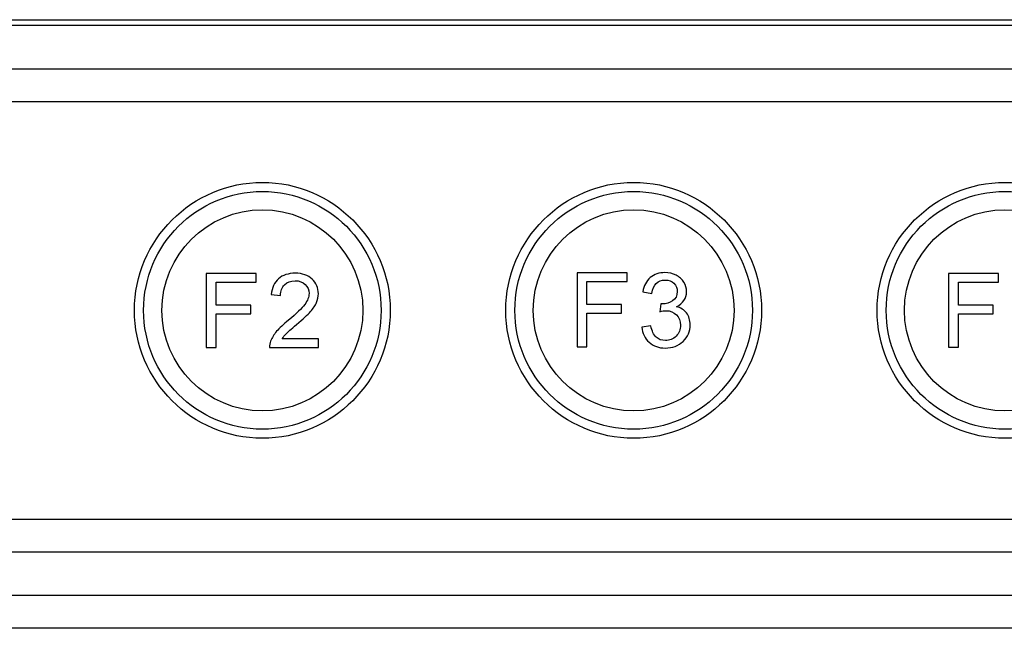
# Model space of a CAD drawing. Header units: millimetres. Extents: x 7320 to 8980, y -2461 to -1618.
# Tile 57 of 92: x 7451 to 7505, y -1966 to -1933. Entities that reach past the tile are written whole.
import ezdxf

# ---------------------------------------------------------------- set-up
doc = ezdxf.new("R2010")
doc.units = ezdxf.units.MM
doc.header["$LTSCALE"] = 3

msp = doc.modelspace()

# ---------------------------------------------------------------- linework, layer by layer
at = {"linetype": 'Continuous', "lineweight": 30}
for p, q in [((7426.897, -1932.518), (7603.897, -1932.518)), ((7426.897, -1932.818), (7603.897, -1932.818)), ((7606.837, -1935.218), (7423.957, -1935.218)), ((7606.837, -1937.006), (7423.957, -1937.006)), ((7423.957, -1959.83), (7606.837, -1959.83)), ((7423.957, -1961.618), (7606.837, -1961.618)), ((7626.684, -1964.018), (7404.111, -1964.018)), ((7624.896, -1965.806), (7405.899, -1965.806))]:
    msp.add_line(p, q, dxfattribs=at)
for points, knots in [([(7464.449, -1955.415), (7464.449, -1955.415), (7464.449, -1955.415), (7464.449, -1955.415), (7464.449, -1955.415), (7468.299, -1955.415), (7471.449, -1952.265), (7471.449, -1948.415), (7471.449, -1948.415), (7471.449, -1948.415), (7471.449, -1948.415), (7471.449, -1948.415), (7471.449, -1948.415), (7471.449, -1944.565), (7468.299, -1941.415), (7464.449, -1941.415), (7464.449, -1941.415), (7464.449, -1941.415), (7464.449, -1941.415), (7464.449, -1941.415), (7464.449, -1941.415), (7460.599, -1941.415), (7457.449, -1944.565), (7457.449, -1948.415), (7457.449, -1948.415), (7457.449, -1948.415), (7457.449, -1948.415), (7457.449, -1948.415), (7457.449, -1948.415), (7457.449, -1952.265), (7460.599, -1955.415), (7464.449, -1955.415)], [0, 0, 0, 0, 0.111111, 0.111111, 0.111111, 0.111111, 0.222222, 0.222222, 0.222222, 0.222222, 0.333333, 0.333333, 0.333333, 0.333333, 0.444444, 0.444444, 0.444444, 0.444444, 0.555556, 0.555556, 0.555556, 0.555556, 0.666667, 0.666667, 0.666667, 0.666667, 0.777778, 0.777778, 0.777778, 0.777778, 1, 1, 1, 1]), ([(7484.769, -1955.415), (7484.769, -1955.415), (7484.769, -1955.415), (7484.769, -1955.415), (7484.769, -1955.415), (7488.619, -1955.415), (7491.769, -1952.265), (7491.769, -1948.415), (7491.769, -1948.415), (7491.769, -1948.415), (7491.769, -1948.415), (7491.769, -1948.415), (7491.769, -1948.415), (7491.769, -1944.565), (7488.619, -1941.415), (7484.769, -1941.415), (7484.769, -1941.415), (7484.769, -1941.415), (7484.769, -1941.415), (7484.769, -1941.415), (7484.769, -1941.415), (7480.919, -1941.415), (7477.769, -1944.565), (7477.769, -1948.415), (7477.769, -1948.415), (7477.769, -1948.415), (7477.769, -1948.415), (7477.769, -1948.415), (7477.769, -1948.415), (7477.769, -1952.265), (7480.919, -1955.415), (7484.769, -1955.415)], [0, 0, 0, 0, 0.111111, 0.111111, 0.111111, 0.111111, 0.222222, 0.222222, 0.222222, 0.222222, 0.333333, 0.333333, 0.333333, 0.333333, 0.444444, 0.444444, 0.444444, 0.444444, 0.555556, 0.555556, 0.555556, 0.555556, 0.666667, 0.666667, 0.666667, 0.666667, 0.777778, 0.777778, 0.777778, 0.777778, 1, 1, 1, 1]), ([(7505.089, -1955.415), (7505.089, -1955.415), (7505.089, -1955.415), (7505.089, -1955.415), (7505.089, -1955.415), (7508.939, -1955.415), (7512.089, -1952.265), (7512.089, -1948.415), (7512.089, -1948.415), (7512.089, -1948.415), (7512.089, -1948.415), (7512.089, -1948.415), (7512.089, -1948.415), (7512.089, -1944.565), (7508.939, -1941.415), (7505.089, -1941.415), (7505.089, -1941.415), (7505.089, -1941.415), (7505.089, -1941.415), (7505.089, -1941.415), (7505.089, -1941.415), (7501.239, -1941.415), (7498.089, -1944.565), (7498.089, -1948.415), (7498.089, -1948.415), (7498.089, -1948.415), (7498.089, -1948.415), (7498.089, -1948.415), (7498.089, -1948.415), (7498.089, -1952.265), (7501.239, -1955.415), (7505.089, -1955.415)], [0, 0, 0, 0, 0.111111, 0.111111, 0.111111, 0.111111, 0.222222, 0.222222, 0.222222, 0.222222, 0.333333, 0.333333, 0.333333, 0.333333, 0.444444, 0.444444, 0.444444, 0.444444, 0.555556, 0.555556, 0.555556, 0.555556, 0.666667, 0.666667, 0.666667, 0.666667, 0.777778, 0.777778, 0.777778, 0.777778, 1, 1, 1, 1]), ([(7470.949, -1948.415), (7470.949, -1944.825), (7468.039, -1941.915), (7464.449, -1941.915), (7464.449, -1941.915), (7460.859, -1941.915), (7457.949, -1944.825), (7457.949, -1948.415), (7457.949, -1948.415), (7457.949, -1952.004), (7460.859, -1954.915), (7464.449, -1954.915), (7464.449, -1954.915), (7468.039, -1954.915), (7470.949, -1952.004), (7470.949, -1948.415)], [0, 0, 0, 0, 0.2, 0.2, 0.2, 0.2, 0.4, 0.4, 0.4, 0.4, 0.6, 0.6, 0.6, 0.6, 1, 1, 1, 1]), ([(7491.269, -1948.415), (7491.269, -1944.825), (7488.359, -1941.915), (7484.769, -1941.915), (7484.769, -1941.915), (7481.179, -1941.915), (7478.269, -1944.825), (7478.269, -1948.415), (7478.269, -1948.415), (7478.269, -1952.005), (7481.179, -1954.915), (7484.769, -1954.915), (7484.769, -1954.915), (7488.359, -1954.915), (7491.269, -1952.005), (7491.269, -1948.415)], [0, 0, 0, 0, 0.2, 0.2, 0.2, 0.2, 0.4, 0.4, 0.4, 0.4, 0.6, 0.6, 0.6, 0.6, 1, 1, 1, 1]), ([(7511.589, -1948.415), (7511.589, -1944.825), (7508.679, -1941.915), (7505.089, -1941.915), (7505.089, -1941.915), (7501.499, -1941.915), (7498.589, -1944.825), (7498.589, -1948.415), (7498.589, -1948.415), (7498.589, -1952.004), (7501.499, -1954.915), (7505.089, -1954.915), (7505.089, -1954.915), (7508.679, -1954.915), (7511.589, -1952.004), (7511.589, -1948.415)], [0, 0, 0, 0, 0.2, 0.2, 0.2, 0.2, 0.4, 0.4, 0.4, 0.4, 0.6, 0.6, 0.6, 0.6, 1, 1, 1, 1]), ([(7464.449, -1953.915), (7464.449, -1953.915), (7464.449, -1953.915), (7464.449, -1953.915), (7464.449, -1953.915), (7467.474, -1953.915), (7469.949, -1951.44), (7469.949, -1948.415), (7469.949, -1948.415), (7469.949, -1948.415), (7469.949, -1948.415), (7469.949, -1948.415), (7469.949, -1948.415), (7469.949, -1945.39), (7467.474, -1942.915), (7464.449, -1942.915), (7464.449, -1942.915), (7464.449, -1942.915), (7464.449, -1942.915), (7464.449, -1942.915), (7464.449, -1942.915), (7461.424, -1942.915), (7458.949, -1945.39), (7458.949, -1948.415), (7458.949, -1948.415), (7458.949, -1948.415), (7458.949, -1948.415), (7458.949, -1948.415), (7458.949, -1948.415), (7458.949, -1951.44), (7461.424, -1953.915), (7464.449, -1953.915)], [0, 0, 0, 0, 0.111111, 0.111111, 0.111111, 0.111111, 0.222222, 0.222222, 0.222222, 0.222222, 0.333333, 0.333333, 0.333333, 0.333333, 0.444444, 0.444444, 0.444444, 0.444444, 0.555556, 0.555556, 0.555556, 0.555556, 0.666667, 0.666667, 0.666667, 0.666667, 0.777778, 0.777778, 0.777778, 0.777778, 1, 1, 1, 1]), ([(7484.769, -1953.915), (7484.769, -1953.915), (7484.769, -1953.915), (7484.769, -1953.915), (7484.769, -1953.915), (7487.794, -1953.915), (7490.269, -1951.44), (7490.269, -1948.415), (7490.269, -1948.415), (7490.269, -1948.415), (7490.269, -1948.415), (7490.269, -1948.415), (7490.269, -1948.415), (7490.269, -1945.39), (7487.794, -1942.915), (7484.769, -1942.915), (7484.769, -1942.915), (7484.769, -1942.915), (7484.769, -1942.915), (7484.769, -1942.915), (7484.769, -1942.915), (7481.744, -1942.915), (7479.269, -1945.39), (7479.269, -1948.415), (7479.269, -1948.415), (7479.269, -1948.415), (7479.269, -1948.415), (7479.269, -1948.415), (7479.269, -1948.415), (7479.269, -1951.44), (7481.744, -1953.915), (7484.769, -1953.915)], [0, 0, 0, 0, 0.111111, 0.111111, 0.111111, 0.111111, 0.222222, 0.222222, 0.222222, 0.222222, 0.333333, 0.333333, 0.333333, 0.333333, 0.444444, 0.444444, 0.444444, 0.444444, 0.555556, 0.555556, 0.555556, 0.555556, 0.666667, 0.666667, 0.666667, 0.666667, 0.777778, 0.777778, 0.777778, 0.777778, 1, 1, 1, 1]), ([(7505.089, -1953.915), (7505.089, -1953.915), (7505.089, -1953.915), (7505.089, -1953.915), (7505.089, -1953.915), (7508.114, -1953.915), (7510.589, -1951.44), (7510.589, -1948.415), (7510.589, -1948.415), (7510.589, -1948.415), (7510.589, -1948.415), (7510.589, -1948.415), (7510.589, -1948.415), (7510.589, -1945.39), (7508.114, -1942.915), (7505.089, -1942.915), (7505.089, -1942.915), (7505.089, -1942.915), (7505.089, -1942.915), (7505.089, -1942.915), (7505.089, -1942.915), (7502.064, -1942.915), (7499.589, -1945.39), (7499.589, -1948.415), (7499.589, -1948.415), (7499.589, -1948.415), (7499.589, -1948.415), (7499.589, -1948.415), (7499.589, -1948.415), (7499.589, -1951.44), (7502.064, -1953.915), (7505.089, -1953.915)], [0, 0, 0, 0, 0.111111, 0.111111, 0.111111, 0.111111, 0.222222, 0.222222, 0.222222, 0.222222, 0.333333, 0.333333, 0.333333, 0.333333, 0.444444, 0.444444, 0.444444, 0.444444, 0.555556, 0.555556, 0.555556, 0.555556, 0.666667, 0.666667, 0.666667, 0.666667, 0.777778, 0.777778, 0.777778, 0.777778, 1, 1, 1, 1]), ([(7461.38, -1950.444), (7461.38, -1950.444), (7461.38, -1946.402), (7461.38, -1946.402), (7461.38, -1946.402), (7461.38, -1946.402), (7464.106, -1946.402), (7464.106, -1946.402), (7464.106, -1946.402), (7464.106, -1946.402), (7464.106, -1946.876), (7464.106, -1946.876), (7464.106, -1946.876), (7464.106, -1946.876), (7461.916, -1946.876), (7461.916, -1946.876), (7461.916, -1946.876), (7461.916, -1946.876), (7461.916, -1948.135), (7461.916, -1948.135), (7461.916, -1948.135), (7461.916, -1948.135), (7463.813, -1948.135), (7463.813, -1948.135), (7463.813, -1948.135), (7463.813, -1948.135), (7463.813, -1948.609), (7463.813, -1948.609), (7463.813, -1948.609), (7463.813, -1948.609), (7461.916, -1948.609), (7461.916, -1948.609), (7461.916, -1948.609), (7461.916, -1948.609), (7461.916, -1950.444), (7461.916, -1950.444), (7461.916, -1950.444), (7461.916, -1950.444), (7461.38, -1950.444), (7461.38, -1950.444)], [0, 0, 0, 0, 0.090909, 0.090909, 0.090909, 0.090909, 0.181818, 0.181818, 0.181818, 0.181818, 0.272727, 0.272727, 0.272727, 0.272727, 0.363636, 0.363636, 0.363636, 0.363636, 0.454545, 0.454545, 0.454545, 0.454545, 0.545455, 0.545455, 0.545455, 0.545455, 0.636364, 0.636364, 0.636364, 0.636364, 0.727273, 0.727273, 0.727273, 0.727273, 0.818182, 0.818182, 0.818182, 0.818182, 1, 1, 1, 1]), ([(7467.518, -1949.97), (7467.518, -1949.97), (7467.518, -1950.444), (7467.518, -1950.444), (7467.518, -1950.444), (7467.518, -1950.444), (7464.842, -1950.444), (7464.842, -1950.444), (7464.842, -1950.444), (7464.839, -1950.324), (7464.858, -1950.21), (7464.901, -1950.099), (7464.901, -1950.099), (7464.969, -1949.917), (7465.08, -1949.737), (7465.231, -1949.561), (7465.231, -1949.561), (7465.382, -1949.385), (7465.599, -1949.182), (7465.88, -1948.952), (7465.88, -1948.952), (7466.318, -1948.591), (7466.615, -1948.306), (7466.77, -1948.096), (7466.77, -1948.096), (7466.926, -1947.885), (7467.004, -1947.686), (7467.004, -1947.497), (7467.004, -1947.497), (7467.004, -1947.301), (7466.934, -1947.135), (7466.793, -1947), (7466.793, -1947), (7466.651, -1946.865), (7466.467, -1946.797), (7466.24, -1946.797), (7466.24, -1946.797), (7466, -1946.797), (7465.809, -1946.869), (7465.665, -1947.012), (7465.665, -1947.012), (7465.521, -1947.154), (7465.448, -1947.352), (7465.446, -1947.605), (7465.446, -1947.605), (7465.446, -1947.605), (7464.938, -1947.554), (7464.938, -1947.554), (7464.938, -1947.554), (7464.973, -1947.174), (7465.105, -1946.884), (7465.333, -1946.685), (7465.333, -1946.685), (7465.561, -1946.485), (7465.867, -1946.385), (7466.252, -1946.385), (7466.252, -1946.385), (7466.639, -1946.385), (7466.947, -1946.493), (7467.173, -1946.708), (7467.173, -1946.708), (7467.399, -1946.924), (7467.512, -1947.191), (7467.512, -1947.509), (7467.512, -1947.509), (7467.512, -1947.67), (7467.479, -1947.829), (7467.413, -1947.986), (7467.413, -1947.986), (7467.347, -1948.143), (7467.237, -1948.307), (7467.083, -1948.48), (7467.083, -1948.48), (7466.929, -1948.653), (7466.674, -1948.891), (7466.318, -1949.192), (7466.318, -1949.192), (7466.02, -1949.442), (7465.828, -1949.611), (7465.744, -1949.701), (7465.744, -1949.701), (7465.659, -1949.79), (7465.589, -1949.879), (7465.534, -1949.97), (7465.534, -1949.97), (7465.534, -1949.97), (7467.518, -1949.97), (7467.518, -1949.97)], [0, 0, 0, 0, 0.043478, 0.043478, 0.043478, 0.043478, 0.086957, 0.086957, 0.086957, 0.086957, 0.130435, 0.130435, 0.130435, 0.130435, 0.173913, 0.173913, 0.173913, 0.173913, 0.217391, 0.217391, 0.217391, 0.217391, 0.26087, 0.26087, 0.26087, 0.26087, 0.304348, 0.304348, 0.304348, 0.304348, 0.347826, 0.347826, 0.347826, 0.347826, 0.391304, 0.391304, 0.391304, 0.391304, 0.434783, 0.434783, 0.434783, 0.434783, 0.478261, 0.478261, 0.478261, 0.478261, 0.521739, 0.521739, 0.521739, 0.521739, 0.565217, 0.565217, 0.565217, 0.565217, 0.608696, 0.608696, 0.608696, 0.608696, 0.652174, 0.652174, 0.652174, 0.652174, 0.695652, 0.695652, 0.695652, 0.695652, 0.73913, 0.73913, 0.73913, 0.73913, 0.782609, 0.782609, 0.782609, 0.782609, 0.826087, 0.826087, 0.826087, 0.826087, 0.869565, 0.869565, 0.869565, 0.869565, 0.913043, 0.913043, 0.913043, 0.913043, 1, 1, 1, 1]), ([(7481.678, -1950.41), (7481.678, -1950.41), (7481.678, -1946.369), (7481.678, -1946.369), (7481.678, -1946.369), (7481.678, -1946.369), (7484.404, -1946.369), (7484.404, -1946.369), (7484.404, -1946.369), (7484.404, -1946.369), (7484.404, -1946.843), (7484.404, -1946.843), (7484.404, -1946.843), (7484.404, -1946.843), (7482.214, -1946.843), (7482.214, -1946.843), (7482.214, -1946.843), (7482.214, -1946.843), (7482.214, -1948.102), (7482.214, -1948.102), (7482.214, -1948.102), (7482.214, -1948.102), (7484.11, -1948.102), (7484.11, -1948.102), (7484.11, -1948.102), (7484.11, -1948.102), (7484.11, -1948.576), (7484.11, -1948.576), (7484.11, -1948.576), (7484.11, -1948.576), (7482.214, -1948.576), (7482.214, -1948.576), (7482.214, -1948.576), (7482.214, -1948.576), (7482.214, -1950.41), (7482.214, -1950.41), (7482.214, -1950.41), (7482.214, -1950.41), (7481.678, -1950.41), (7481.678, -1950.41)], [0, 0, 0, 0, 0.090909, 0.090909, 0.090909, 0.090909, 0.181818, 0.181818, 0.181818, 0.181818, 0.272727, 0.272727, 0.272727, 0.272727, 0.363636, 0.363636, 0.363636, 0.363636, 0.454545, 0.454545, 0.454545, 0.454545, 0.545455, 0.545455, 0.545455, 0.545455, 0.636364, 0.636364, 0.636364, 0.636364, 0.727273, 0.727273, 0.727273, 0.727273, 0.818182, 0.818182, 0.818182, 0.818182, 1, 1, 1, 1]), ([(7485.213, -1949.338), (7485.213, -1949.338), (7485.71, -1949.27), (7485.71, -1949.27), (7485.71, -1949.27), (7485.767, -1949.552), (7485.863, -1949.755), (7486, -1949.88), (7486, -1949.88), (7486.136, -1950.004), (7486.304, -1950.066), (7486.502, -1950.066), (7486.502, -1950.066), (7486.737, -1950.066), (7486.936, -1949.985), (7487.096, -1949.823), (7487.096, -1949.823), (7487.256, -1949.661), (7487.336, -1949.461), (7487.336, -1949.222), (7487.336, -1949.222), (7487.336, -1948.994), (7487.261, -1948.806), (7487.112, -1948.658), (7487.112, -1948.658), (7486.963, -1948.51), (7486.774, -1948.436), (7486.543, -1948.436), (7486.543, -1948.436), (7486.449, -1948.436), (7486.333, -1948.454), (7486.193, -1948.491), (7486.193, -1948.491), (7486.193, -1948.491), (7486.248, -1948.056), (7486.248, -1948.056), (7486.248, -1948.056), (7486.281, -1948.06), (7486.308, -1948.062), (7486.328, -1948.062), (7486.328, -1948.062), (7486.541, -1948.062), (7486.731, -1948.007), (7486.901, -1947.897), (7486.901, -1947.897), (7487.07, -1947.786), (7487.155, -1947.617), (7487.155, -1947.389), (7487.155, -1947.389), (7487.155, -1947.207), (7487.093, -1947.056), (7486.97, -1946.937), (7486.97, -1946.937), (7486.846, -1946.817), (7486.687, -1946.758), (7486.493, -1946.758), (7486.493, -1946.758), (7486.299, -1946.758), (7486.138, -1946.819), (7486.009, -1946.942), (7486.009, -1946.942), (7485.88, -1947.064), (7485.797, -1947.247), (7485.761, -1947.492), (7485.761, -1947.492), (7485.761, -1947.492), (7485.264, -1947.402), (7485.264, -1947.402), (7485.264, -1947.402), (7485.325, -1947.069), (7485.463, -1946.81), (7485.678, -1946.627), (7485.678, -1946.627), (7485.892, -1946.443), (7486.161, -1946.352), (7486.48, -1946.352), (7486.48, -1946.352), (7486.701, -1946.352), (7486.904, -1946.399), (7487.089, -1946.494), (7487.089, -1946.494), (7487.275, -1946.588), (7487.417, -1946.717), (7487.515, -1946.88), (7487.515, -1946.88), (7487.614, -1947.043), (7487.663, -1947.216), (7487.663, -1947.4), (7487.663, -1947.4), (7487.663, -1947.574), (7487.616, -1947.732), (7487.523, -1947.875), (7487.523, -1947.875), (7487.429, -1948.018), (7487.289, -1948.132), (7487.106, -1948.216), (7487.106, -1948.216), (7487.345, -1948.271), (7487.53, -1948.386), (7487.663, -1948.56), (7487.663, -1948.56), (7487.795, -1948.733), (7487.86, -1948.951), (7487.86, -1949.212), (7487.86, -1949.212), (7487.86, -1949.564), (7487.732, -1949.865), (7487.475, -1950.11), (7487.475, -1950.11), (7487.217, -1950.356), (7486.891, -1950.478), (7486.498, -1950.478), (7486.498, -1950.478), (7486.144, -1950.478), (7485.849, -1950.372), (7485.615, -1950.16), (7485.615, -1950.16), (7485.38, -1949.948), (7485.246, -1949.674), (7485.213, -1949.338)], [0, 0, 0, 0, 0.032258, 0.032258, 0.032258, 0.032258, 0.064516, 0.064516, 0.064516, 0.064516, 0.096774, 0.096774, 0.096774, 0.096774, 0.129032, 0.129032, 0.129032, 0.129032, 0.16129, 0.16129, 0.16129, 0.16129, 0.193548, 0.193548, 0.193548, 0.193548, 0.225806, 0.225806, 0.225806, 0.225806, 0.258065, 0.258065, 0.258065, 0.258065, 0.290323, 0.290323, 0.290323, 0.290323, 0.322581, 0.322581, 0.322581, 0.322581, 0.354839, 0.354839, 0.354839, 0.354839, 0.387097, 0.387097, 0.387097, 0.387097, 0.419355, 0.419355, 0.419355, 0.419355, 0.451613, 0.451613, 0.451613, 0.451613, 0.483871, 0.483871, 0.483871, 0.483871, 0.516129, 0.516129, 0.516129, 0.516129, 0.548387, 0.548387, 0.548387, 0.548387, 0.580645, 0.580645, 0.580645, 0.580645, 0.612903, 0.612903, 0.612903, 0.612903, 0.645161, 0.645161, 0.645161, 0.645161, 0.677419, 0.677419, 0.677419, 0.677419, 0.709677, 0.709677, 0.709677, 0.709677, 0.741935, 0.741935, 0.741935, 0.741935, 0.774194, 0.774194, 0.774194, 0.774194, 0.806452, 0.806452, 0.806452, 0.806452, 0.83871, 0.83871, 0.83871, 0.83871, 0.870968, 0.870968, 0.870968, 0.870968, 0.903226, 0.903226, 0.903226, 0.903226, 0.935484, 0.935484, 0.935484, 0.935484, 1, 1, 1, 1]), ([(7502.006, -1950.435), (7502.006, -1950.435), (7502.006, -1946.394), (7502.006, -1946.394), (7502.006, -1946.394), (7502.006, -1946.394), (7504.732, -1946.394), (7504.732, -1946.394), (7504.732, -1946.394), (7504.732, -1946.394), (7504.732, -1946.868), (7504.732, -1946.868), (7504.732, -1946.868), (7504.732, -1946.868), (7502.542, -1946.868), (7502.542, -1946.868), (7502.542, -1946.868), (7502.542, -1946.868), (7502.542, -1948.127), (7502.542, -1948.127), (7502.542, -1948.127), (7502.542, -1948.127), (7504.439, -1948.127), (7504.439, -1948.127), (7504.439, -1948.127), (7504.439, -1948.127), (7504.439, -1948.601), (7504.439, -1948.601), (7504.439, -1948.601), (7504.439, -1948.601), (7502.542, -1948.601), (7502.542, -1948.601), (7502.542, -1948.601), (7502.542, -1948.601), (7502.542, -1950.435), (7502.542, -1950.435), (7502.542, -1950.435), (7502.542, -1950.435), (7502.006, -1950.435), (7502.006, -1950.435)], [0, 0, 0, 0, 0.090909, 0.090909, 0.090909, 0.090909, 0.181818, 0.181818, 0.181818, 0.181818, 0.272727, 0.272727, 0.272727, 0.272727, 0.363636, 0.363636, 0.363636, 0.363636, 0.454545, 0.454545, 0.454545, 0.454545, 0.545455, 0.545455, 0.545455, 0.545455, 0.636364, 0.636364, 0.636364, 0.636364, 0.727273, 0.727273, 0.727273, 0.727273, 0.818182, 0.818182, 0.818182, 0.818182, 1, 1, 1, 1])]:
    msp.add_open_spline(points, degree=3, knots=knots, dxfattribs=at)

doc.saveas('drawing.dxf')
